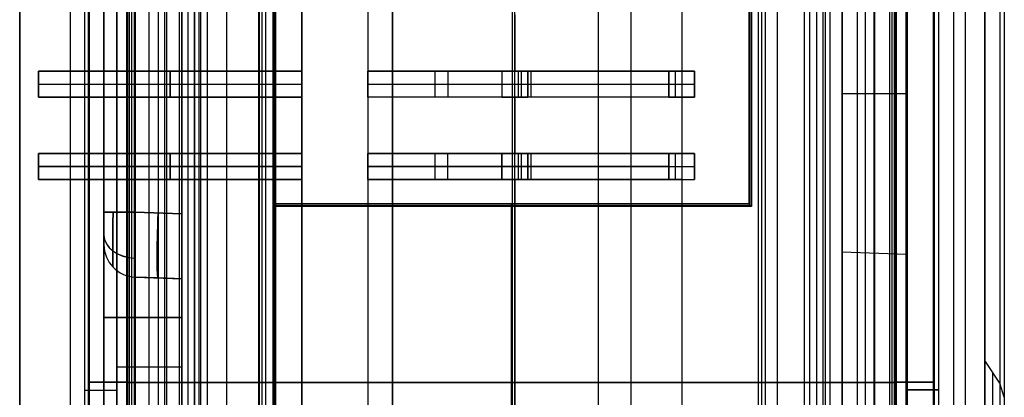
# Model space of a CAD drawing. Extents: x -15 to 7, y 1 to 148.
# Tile 29 of 194: x -8 to 7, y 56 to 62. Entities that reach past the tile are written whole.
import ezdxf

# ---------------------------------------------------------------- set-up
doc = ezdxf.new("R2010")
doc.units = 0
doc.layers.add('DEFAULT', color=7, linetype='CONTINUOUS')

msp = doc.modelspace()

# ---------------------------------------------------------------- linework, layer by layer
at = {"layer": 'DEFAULT', "color": 254}
for p, q in [((-7.845, 12.879, -53.989), (-7.845, 139.984, -53.989)), ((4.845, 26.585, -55.549), (4.845, 135.628, -55.549)), ((-7.845, 8.202, -18.751), (-7.845, 103.347, -18.751)), ((-7.066, 103.347, -17.951), (-7.066, 8.202, -17.951)), ((6.566, 8.202, -17.951), (6.566, 103.345, -17.951)), ((7.345, 103.345, -18.751), (7.345, 8.202, -18.751)), ((-5.345, 11.405, -21.057), (-5.345, 101.513, -21.057)), ((-5.846, 11.392, -21.07), (-5.846, 101.309, -21.07)), ((-6.847, 101.142, -18.6), (-6.847, 10.889, -18.6)), ((-6.847, 101.142, -19.8), (-6.847, 10.889, -19.8)), ((-6.847, 101.142, -19.2), (-6.847, 10.889, -19.2)), ((-6.782, 10.889, -18.7), (-6.782, 101.142, -18.7)), ((-6.782, 10.889, -18.7), (-6.782, 101.142, -18.7)), ((-6.777, 10.889, -19.2), (-6.777, 101.142, -19.2)), ((-6.777, 10.889, -19.2), (-6.777, 101.142, -19.2)), ((-6.773, 101.142, -19.7), (-6.773, 10.889, -19.7)), ((-6.773, 101.142, -19.7), (-6.773, 10.889, -19.7)), ((6.255, 10.889, -19.7), (6.255, 101.097, -19.7)), ((6.26, 10.889, -19.2), (6.26, 101.097, -19.2)), ((6.264, 101.097, -18.7), (6.264, 10.889, -18.7)), ((6.33, 101.097, -18.6), (6.33, 10.889, -18.6)), ((6.33, 101.097, -19.8), (6.33, 10.889, -19.8)), ((6.33, 101.097, -19.2), (6.33, 10.889, -19.2)), ((-6.347, 11.589, -17.932), (-6.347, 100.442, -17.932)), ((-6.347, 11.589, -18.6), (-6.347, 100.442, -18.6)), ((-6.347, 11.589, -19.8), (-6.347, 100.442, -19.8)), ((-6.347, 100.442, -21.083), (-6.347, 11.589, -21.083)), ((-6.347, 100.442, -20.442), (-6.347, 11.589, -20.442)), ((-6.347, 100.442, -18.266), (-6.347, 11.589, -18.266)), ((-6.197, 100.442, -18.7), (-6.197, 11.589, -18.7)), ((-6.197, 100.442, -18.7), (-6.197, 11.589, -18.7)), ((-6.189, 11.589, -18.4), (-6.189, 100.442, -18.4)), ((-6.189, 11.589, -18.4), (-6.189, 100.442, -18.4)), ((-6.182, 100.442, -18.1), (-6.182, 11.589, -18.1)), ((-6.182, 11.589, -18.1), (-6.182, 100.442, -18.1)), ((5.664, 100.397, -18.1), (5.664, 11.589, -18.1)), ((5.672, 11.589, -18.4), (5.672, 100.397, -18.4)), ((5.68, 11.589, -18.7), (5.68, 100.397, -18.7)), ((5.83, 100.397, -17.932), (5.83, 11.589, -17.932)), ((5.83, 11.589, -18.596), (5.83, 100.397, -18.596)), ((5.83, 100.397, -19.804), (5.83, 11.589, -19.804)), ((5.83, 11.589, -18.264), (5.83, 100.397, -18.264)), ((-6.545, 18.13, -25.957), (-6.545, 97.29, -25.957)), ((-6.545, 18.13, -21.767), (-6.545, 96.79, -21.767)), ((-6.545, 96.79, -30.148), (-6.545, 18.13, -30.148)), ((-6.062, 17.631, -30.648), (-6.062, 96.79, -30.648)), ((-6.062, 96.79, -21.267), (-6.062, 17.631, -21.267)), ((-5.704, 17.618, -30.66), (-5.704, 96.802, -30.66)), ((-5.704, 17.618, -21.254), (-5.704, 96.802, -21.254)), ((-5.345, 17.606, -30.673), (-5.345, 96.815, -30.673)), ((-5.345, 96.815, -21.242), (-5.345, 17.606, -21.242)), ((-3.937, 58.919, -19.7), (-3.937, 95.103, -19.7)), ((3.447, 95.103, -19.7), (3.447, 58.919, -19.7)), ((-3.916, 58.94, -18.9), (-3.916, 95.082, -18.9)), ((-3.895, 58.961, -18.1), (-3.895, 95.061, -18.1)), ((3.405, 95.061, -18.1), (3.405, 58.961, -18.1)), ((3.426, 58.94, -18.9), (3.426, 95.082, -18.9)), ((7.045, 40.819, -67.344), (7.045, 77.317, -67.344)), ((-3.937, 35.723, -19.7), (-3.937, 73.191, -19.7)), ((-3.916, 35.744, -18.9), (-3.916, 73.17, -18.9)), ((-3.895, 35.765, -18.1), (-3.895, 73.149, -18.1)), ((-6.545, 58.332, -72.507), (-6.545, 72.783, -72.507)), ((-6.545, 58.332, -46.639), (-6.545, 72.783, -46.639)), ((-5.345, 58.807, -82.694), (-5.345, 72.308, -82.694)), ((-5.345, 72.308, -62.32), (-5.345, 58.807, -62.32)), ((-5.345, 58.807, -56.826), (-5.345, 72.308, -56.826)), ((-5.345, 72.308, -36.452), (-5.345, 58.807, -36.452)), ((-6.545, 58.832, -62.845), (-6.545, 72.283, -62.845)), ((-6.545, 72.283, -82.169), (-6.545, 58.832, -82.169)), ((-6.545, 58.832, -36.977), (-6.545, 72.283, -36.977)), ((-6.545, 72.283, -56.301), (-6.545, 58.832, -56.301)), ((-6.062, 58.832, -82.669), (-6.062, 72.283, -82.669)), ((-6.062, 72.283, -62.345), (-6.062, 58.832, -62.345)), ((-6.062, 58.832, -56.801), (-6.062, 72.283, -56.801)), ((-6.062, 72.283, -36.477), (-6.062, 58.832, -36.477)), ((-5.704, 58.819, -82.682), (-5.704, 72.296, -82.682)), ((-5.704, 58.819, -62.333), (-5.704, 72.296, -62.333)), ((-5.704, 58.819, -56.814), (-5.704, 72.296, -56.814)), ((-5.704, 58.819, -36.465), (-5.704, 72.296, -36.465)), ((-5.15, 6.692, -105.511), (-5.15, 71.216, -105.511)), ((-7.845, 69.827, -106.786), (-7.845, 8.241, -106.786)), ((-6.345, 16.354, -103.386), (-6.345, 69.633, -103.386)), ((-6.345, 69.633, -101.088), (-6.345, 16.354, -101.088)), ((-6.345, 16.354, -102.237), (-6.345, 69.633, -102.237)), ((-5.845, 16.341, -103.399), (-5.845, 69.646, -103.399)), ((-5.381, 16.329, -101.063), (-5.381, 69.659, -101.063)), ((-5.345, 69.66, -101.062), (-5.345, 16.717, -101.062)), ((-5.345, 16.328, -103.412), (-5.345, 69.66, -103.412)), ((-5.15, 69.7, -107.012), (-5.15, 6.973, -107.012)), ((-4.65, 6.96, -107.025), (-4.65, 69.705, -107.025)), ((-4.15, 69.711, -107.038), (-4.15, 6.947, -107.038)), ((3.845, 6.956, -107.038), (3.845, 69.703, -107.038)), ((4.345, 6.969, -107.025), (4.345, 69.698, -107.025)), ((4.845, 6.982, -107.012), (4.845, 69.693, -107.012)), ((4.845, 69.66, -103.412), (4.845, 16.836, -103.412)), ((4.845, 16.836, -101.062), (4.845, 69.66, -101.062)), ((5.345, 16.849, -103.399), (5.345, 69.646, -103.399)), ((5.345, 16.849, -101.075), (5.345, 69.646, -101.075)), ((5.845, 69.633, -103.386), (5.845, 16.862, -103.386)), ((5.845, 16.862, -101.088), (5.845, 69.633, -101.088)), ((5.845, 16.862, -102.237), (5.845, 69.633, -102.237)), ((7.045, 69.447, -107.174), (7.045, 28.339, -107.174)), ((-4.15, 7.249, -107.35), (-4.15, 69.395, -107.35)), ((3.845, 7.257, -107.348), (3.845, 69.391, -107.348)), ((-7.066, 69.049, -107.586), (-7.066, 8.241, -107.586)), ((-5.608, 8.203, -107.624), (-5.608, 69.064, -107.624)), ((-4.15, 69.08, -107.663), (-4.15, 8.165, -107.663)), ((3.845, 8.17, -107.657), (3.845, 69.078, -107.657)), ((5.205, 8.206, -107.622), (5.205, 69.063, -107.622)), ((6.566, 8.241, -107.586), (6.566, 69.049, -107.586)), ((6.745, 28.094, -107.561), (6.745, 69.067, -107.561)), ((-5.345, 68.038, -105.13), (-5.345, 9.198, -105.13)), ((-5.247, 9.195, -105.133), (-5.247, 68.039, -105.133)), ((-5.15, 68.04, -105.136), (-5.15, 9.193, -105.136)), ((4.845, 63.099, -22.89), (4.845, 58.215, -22.89)), ((5.337, 58.198, -22.873), (5.337, 63.116, -22.873)), ((5.83, 58.181, -22.856), (5.83, 63.133, -22.856)), ((5.83, 60.657, -22.856), (4.845, 60.657, -22.89)), ((-3.937, 58.919, -19.7), (-3.895, 58.961, -18.1)), ((-3.916, 58.94, -18.9), (3.426, 58.94, -18.9)), ((3.405, 58.961, -18.1), (-3.895, 58.961, -18.1)), ((-0.259, 55.261, -18.1), (-0.259, 58.961, -18.1)), ((-0.245, 58.961, -18.1), (-0.245, 58.919, -19.7)), ((3.447, 58.919, -19.7), (3.405, 58.961, -18.1)), ((-6.062, 58.832, -62.345), (-5.345, 58.807, -62.32)), ((-6.062, 58.832, -36.477), (-5.345, 58.807, -36.452)), ((-5.345, 58.807, -56.826), (-6.062, 58.832, -56.801)), ((-5.345, 58.807, -82.694), (-6.062, 58.832, -82.669)), ((3.447, 58.919, -19.7), (-3.937, 58.919, -19.7)), ((-0.259, 55.303, -19.7), (-0.259, 58.919, -19.7)), ((-6.545, 58.332, -81.67), (-6.545, 58.332, -63.345)), ((-6.545, 58.332, -55.802), (-6.545, 58.332, -37.477)), ((4.845, 58.215, -30.89), (4.845, 53.299, -30.89)), ((4.845, 58.215, -22.89), (4.845, 58.215, -30.89)), ((5.83, 58.181, -22.856), (4.845, 58.215, -22.89)), ((5.83, 58.181, -30.856), (4.845, 58.215, -30.89)), ((5.83, 58.181, -26.873), (4.845, 58.215, -26.873)), ((5.337, 58.198, -30.873), (5.337, 58.198, -22.873)), ((5.337, 53.316, -30.873), (5.337, 58.198, -30.873)), ((5.83, 58.181, -30.856), (5.83, 58.181, -22.856)), ((5.83, 53.333, -30.856), (5.83, 58.181, -30.856)), ((5.83, 53.333, -25.33), (5.83, 58.181, -25.33)), ((-6.062, 57.832, -63.345), (-6.062, 57.832, -81.67)), ((-6.062, 57.832, -37.477), (-6.062, 57.832, -55.802)), ((-5.345, 57.807, -63.32), (-6.062, 57.832, -63.345)), ((-5.345, 57.807, -37.452), (-6.062, 57.832, -37.477)), ((-6.062, 57.832, -55.802), (-5.345, 57.807, -55.827)), ((-6.062, 57.832, -81.67), (-5.345, 57.807, -81.695)), ((-6.062, 57.832, -72.507), (-5.345, 57.807, -72.507)), ((-6.062, 57.832, -46.639), (-5.345, 57.807, -46.639)), ((-5.704, 57.82, -63.332), (-6.062, 57.832, -63.345)), ((-5.345, 57.807, -55.827), (-6.062, 57.832, -55.802)), ((-5.704, 57.82, -81.682), (-5.704, 57.82, -63.332)), ((-5.704, 57.82, -55.814), (-5.704, 57.82, -37.464)), ((-5.345, 57.807, -81.695), (-5.704, 57.82, -81.682)), ((-5.345, 57.807, -63.32), (-5.345, 57.807, -81.695)), ((-5.345, 57.807, -37.452), (-5.345, 57.807, -55.827)), ((-5.345, 52.313, -55.549), (-5.345, 57.807, -55.549)), ((-6.545, 57.71, -30.148), (-6.545, 57.71, -21.767)), ((-5.345, 57.21, -30.673), (-6.062, 57.21, -30.648)), ((-6.062, 57.21, -21.267), (-5.345, 57.21, -21.242)), ((7.278, 56.195, -33.067), (7.045, 56.548, -33.264)), ((-6.347, 56.446, -21.083), (-5.345, 56.446, -21.057)), ((-6.197, 56.213, -18.7), (-6.782, 56.213, -18.7)), ((-6.197, 56.213, -18.7), (-6.782, 56.213, -18.7)), ((-6.773, 56.212, -19.7), (-3.937, 56.212, -19.7)), ((-6.773, 56.212, -19.7), (6.255, 56.212, -19.7)), ((-6.182, 56.205, -18.1), (-3.895, 56.205, -18.1)), ((-6.182, 56.205, -18.1), (5.664, 56.205, -18.1)), ((6.264, 56.213, -18.7), (5.68, 56.213, -18.7)), ((-6.847, 56.091, -18.6), (-6.347, 56.091, -18.6)), ((-6.847, 56.089, -19.8), (-6.347, 56.089, -19.8)), ((5.83, 56.101, -19.804), (6.33, 56.101, -19.8)), ((6.33, 56.09, -18.6), (5.83, 56.09, -18.596)), ((7.345, 55.979, -32.941), (7.278, 56.195, -33.067)), ((-6.847, 56.015, -19.8), (-6.847, 56.015, -18.6)), ((-6.773, 56.015, -19.7), (-6.782, 56.015, -18.7)), ((-6.773, 56.015, -19.7), (-6.782, 56.015, -18.7)), ((-6.347, 56.015, -21.083), (-6.347, 56.015, -19.8)), ((-6.347, 56.015, -18.6), (-6.347, 56.015, -17.932)), ((-6.197, 56.015, -18.7), (-6.182, 56.015, -18.1)), ((-6.197, 56.015, -18.7), (-6.182, 56.015, -18.1)), ((5.664, 55.993, -18.1), (5.68, 55.993, -18.7)), ((5.83, 55.993, -30.856), (5.83, 55.993, -19.804)), ((5.83, 55.993, -18.596), (5.83, 55.993, -17.932)), ((6.264, 55.993, -18.7), (6.255, 55.993, -19.7)), ((6.33, 55.993, -19.8), (6.33, 55.993, -18.6))]:
    msp.add_line(p, q, dxfattribs=at)
at = {"layer": 'DEFAULT', "color": 171}
for p, q in [((-5.051, 27.536, -104.037), (-5.051, 75.396, -104.037)), ((4.552, 27.536, -104.037), (4.552, 75.396, -104.037)), ((-4.952, 70.457, -106.862), (-4.952, 1.062, -106.862)), ((-0.25, 70.457, -106.862), (-0.25, 5.483, -106.862)), ((4.453, 1.062, -106.862), (4.453, 70.457, -106.862)), ((-4.105, 27.601, -102.787), (-4.105, 70.294, -102.787)), ((-4.05, 27.519, -104.362), (-4.05, 70.239, -104.362)), ((-0.25, 70.239, -104.362), (-0.25, 5.57, -104.362)), ((3.55, 70.239, -104.362), (3.55, 41.08, -104.362)), ((3.605, 39.652, -102.787), (3.605, 70.294, -102.787)), ((-4.16, 69.887, -101.212), (-4.16, 27.684, -101.212)), ((3.66, 38.224, -101.212), (3.66, 69.887, -101.212)), ((-6.15, 27.684, -101.212), (-6.15, 69.633, -101.212)), ((-6.114, 27.63, -102.237), (-6.114, 69.598, -102.237)), ((-5.155, 69.633, -101.212), (-5.155, 27.684, -101.212)), ((4.655, 69.633, -101.212), (4.655, 27.684, -101.212)), ((5.615, 27.63, -102.237), (5.615, 69.598, -102.237)), ((5.65, 69.633, -101.212), (5.65, 27.684, -101.212)), ((-6.078, 69.562, -103.262), (-6.078, 27.576, -103.262)), ((-5.578, 69.562, -103.262), (-5.578, 27.576, -103.262)), ((-5.078, 27.576, -103.262), (-5.078, 69.562, -103.262)), ((4.579, 69.562, -103.262), (4.579, 27.576, -103.262)), ((5.079, 27.576, -103.262), (5.079, 69.562, -103.262)), ((5.579, 27.576, -103.262), (5.579, 69.562, -103.262))]:
    msp.add_line(p, q, dxfattribs=at)
at = {"layer": 'DEFAULT', "color": 7}
for p, q in [((5.653, 35.915, -18.07), (5.653, 72.999, -18.07)), ((-3.491, 65.887, -29.5), (-3.491, 43.027, -29.5)), ((-3.491, 43.027, -18.07), (-3.491, 65.887, -18.07)), ((-3.491, 65.887, -23.785), (-3.491, 43.027, -23.785)), ((-2.475, 65.887, -29.5), (-2.475, 43.027, -29.5)), ((-2.475, 65.887, -21.626), (-2.475, 43.027, -21.626)), ((-2.475, 65.887, -25.563), (-2.475, 43.027, -25.563)), ((1.589, 43.027, -21.626), (1.589, 65.887, -21.626)), ((5.653, 43.027, -21.626), (5.653, 65.887, -21.626)), ((4.256, 63.347, -18.07), (4.256, 45.567, -18.07)), ((4.256, 63.347, -12.736), (4.256, 45.567, -12.736)), ((4.256, 63.347, -15.403), (4.256, 45.567, -15.403)), ((-0.207, 45.966, -12.736), (-0.207, 62.948, -12.736)), ((1.081, 62.948, -18.07), (1.081, 45.966, -18.07)), ((2.369, 62.948, -12.736), (2.369, 45.966, -12.736)), ((-2.094, 46.588, -18.07), (-2.094, 62.326, -18.07)), ((-2.094, 46.588, -12.736), (-2.094, 62.326, -12.736)), ((-2.094, 62.326, -15.403), (-2.094, 46.588, -15.403)), ((-0.207, 61.006, -18.07), (-0.207, 61.877, -18.07)), ((-0.207, 61.877, -15.403), (-0.207, 61.006, -15.403)), ((2.369, 61.877, -18.07), (2.369, 61.006, -18.07)), ((2.369, 61.877, -15.403), (2.369, 61.006, -15.403)), ((-7.555, 61.006, -22.697), (-7.555, 60.607, -22.697)), ((-3.491, 61.006, -22.697), (-7.555, 61.006, -22.697)), ((-7.555, 61.006, -23.095), (-7.555, 60.607, -23.095)), ((-7.555, 61.006, -22.697), (-7.555, 61.006, -23.095)), ((-7.555, 60.607, -26.905), (-7.555, 61.006, -26.905)), ((-7.555, 61.006, -26.905), (-3.491, 61.006, -26.905)), ((-7.555, 60.607, -26.507), (-7.555, 61.006, -26.507)), ((-7.555, 61.006, -26.507), (-7.555, 61.006, -26.905)), ((-3.491, 61.006, -26.507), (-7.555, 61.006, -26.507)), ((-7.555, 61.006, -23.095), (-3.491, 61.006, -23.095)), ((-7.555, 61.006, -22.896), (-7.555, 60.607, -22.896)), ((-7.555, 61.006, -22.896), (-3.491, 61.006, -22.896)), ((-7.555, 61.006, -26.706), (-7.555, 60.607, -26.706)), ((-7.555, 61.006, -26.706), (-3.491, 61.006, -26.706)), ((-5.523, 61.006, -22.697), (-5.523, 60.607, -22.697)), ((-5.523, 61.006, -23.095), (-5.523, 61.006, -22.697)), ((-5.523, 60.607, -26.905), (-5.523, 61.006, -26.905)), ((-5.523, 61.006, -26.507), (-5.523, 60.607, -26.507)), ((-5.523, 61.006, -23.095), (-5.523, 60.607, -23.095)), ((-5.523, 61.006, -26.905), (-5.523, 61.006, -26.507)), ((-3.491, 61.006, -23.095), (-3.491, 61.006, -22.697)), ((-3.491, 61.006, -22.697), (-3.491, 60.607, -22.697)), ((-3.491, 60.607, -23.095), (-3.491, 61.006, -23.095)), ((-3.491, 61.006, -26.507), (-3.491, 60.607, -26.507)), ((-3.491, 60.607, -26.905), (-3.491, 61.006, -26.905)), ((-3.491, 61.006, -26.905), (-3.491, 61.006, -26.507)), ((-2.475, 61.006, -22.697), (-2.475, 61.006, -23.095)), ((-2.475, 61.006, -23.095), (-2.475, 60.607, -23.095)), ((-2.475, 60.607, -22.697), (-2.475, 61.006, -22.697)), ((-2.475, 60.607, -26.507), (-2.475, 61.006, -26.507)), ((-2.475, 61.006, -26.507), (-2.475, 61.006, -26.905)), ((-2.475, 61.006, -26.905), (-2.475, 60.607, -26.905)), ((-2.475, 61.006, -23.095), (-0.007, 61.006, -23.095)), ((2.568, 61.006, -26.905), (-2.475, 61.006, -26.905)), ((-2.475, 61.006, -26.507), (2.169, 61.006, -26.507)), ((-0.406, 61.006, -22.697), (-2.475, 61.006, -22.697)), ((-1.441, 61.006, -22.697), (-1.441, 60.607, -22.697)), ((-1.241, 61.006, -23.095), (-1.241, 60.607, -23.095)), ((-1.241, 61.006, -23.095), (-1.241, 61.006, -22.697)), ((-0.007, 61.006, -21.626), (-0.406, 61.006, -21.626)), ((-0.406, 61.006, -21.626), (-0.406, 60.607, -21.626)), ((-0.406, 61.006, -22.697), (-0.406, 60.607, -22.697)), ((-0.406, 61.006, -21.626), (-0.406, 61.006, -22.697)), ((-0.406, 61.006, -22.161), (-0.406, 60.607, -22.161)), ((-0.406, 61.006, -22.361), (-0.007, 61.006, -22.361)), ((-0.207, 60.607, -13.244), (-0.207, 61.006, -13.244)), ((-0.207, 61.006, -13.244), (-0.207, 61.006, -18.07)), ((-0.207, 61.006, -13.244), (-0.007, 61.006, -13.244)), ((-0.007, 61.006, -18.07), (-0.207, 61.006, -18.07)), ((-0.207, 61.006, -15.657), (-0.007, 61.006, -15.657)), ((-0.153, 61.006, -26.507), (-0.153, 60.607, -26.507)), ((-0.107, 61.006, -18.07), (-0.107, 61.006, -13.244)), ((-0.107, 61.006, -13.244), (-0.107, 60.607, -13.244)), ((-0.007, 60.607, -21.626), (-0.007, 61.006, -21.626)), ((-0.007, 61.006, -23.095), (-0.007, 60.607, -23.095)), ((-0.007, 61.006, -21.626), (-0.007, 61.006, -23.095)), ((-0.007, 61.006, -13.244), (-0.007, 61.006, -18.07)), ((-0.007, 60.607, -13.244), (-0.007, 61.006, -13.244)), ((-0.007, 61.006, -18.07), (-0.007, 60.607, -18.07)), ((-0.007, 61.006, -22.361), (-0.007, 60.607, -22.361)), ((-0.007, 61.006, -15.657), (-0.007, 60.607, -15.657)), ((0.047, 61.006, -26.905), (0.047, 61.006, -26.507)), ((0.047, 60.607, -26.905), (0.047, 61.006, -26.905)), ((2.568, 61.006, -21.626), (2.169, 61.006, -21.626)), ((2.169, 61.006, -21.626), (2.169, 60.607, -21.626)), ((2.169, 61.006, -26.507), (2.169, 61.006, -21.626)), ((2.169, 61.006, -26.507), (2.169, 60.607, -26.507)), ((2.169, 60.607, -18.07), (2.169, 61.006, -18.07)), ((2.169, 61.006, -18.07), (2.369, 61.006, -18.07)), ((2.169, 61.006, -13.244), (2.369, 61.006, -13.244)), ((2.169, 61.006, -18.07), (2.169, 61.006, -13.244)), ((2.169, 61.006, -13.244), (2.169, 60.607, -13.244)), ((2.169, 61.006, -24.266), (2.568, 61.006, -24.266)), ((2.169, 61.006, -24.066), (2.169, 60.607, -24.066)), ((2.169, 61.006, -15.657), (2.369, 61.006, -15.657)), ((2.169, 61.006, -15.657), (2.169, 60.607, -15.657)), ((2.269, 61.006, -18.07), (2.269, 61.006, -13.244)), ((2.269, 61.006, -13.244), (2.269, 60.607, -13.244)), ((2.369, 61.006, -18.07), (2.369, 61.006, -13.244)), ((2.369, 61.006, -13.244), (2.369, 60.607, -13.244)), ((2.568, 60.607, -21.626), (2.568, 61.006, -21.626)), ((2.568, 61.006, -21.626), (2.568, 61.006, -26.905)), ((2.568, 61.006, -26.905), (2.568, 60.607, -26.905)), ((2.568, 61.006, -24.266), (2.568, 60.607, -24.266)), ((-7.555, 60.807, -22.697), (-3.491, 60.807, -22.697)), ((-7.555, 60.807, -22.697), (-7.555, 60.807, -23.095)), ((-7.555, 60.807, -26.905), (-3.491, 60.807, -26.905)), ((-7.555, 60.807, -26.507), (-7.555, 60.807, -26.905)), ((-7.555, 60.807, -26.507), (-3.491, 60.807, -26.507)), ((-7.555, 60.807, -23.095), (-3.491, 60.807, -23.095)), ((-2.475, 60.807, -23.095), (-0.007, 60.807, -23.095)), ((-2.475, 60.807, -26.905), (2.568, 60.807, -26.905)), ((-2.475, 60.807, -26.507), (2.169, 60.807, -26.507)), ((-2.475, 60.807, -22.697), (-0.406, 60.807, -22.697)), ((-0.406, 60.807, -21.626), (-0.406, 60.807, -22.697)), ((-0.207, 60.807, -13.244), (-0.007, 60.807, -13.244)), ((-0.007, 60.807, -23.095), (-0.007, 60.807, -21.626)), ((-0.007, 60.807, -18.07), (-0.007, 60.807, -13.244)), ((2.169, 60.807, -21.626), (2.169, 60.807, -26.507)), ((2.169, 60.807, -13.244), (2.369, 60.807, -13.244)), ((2.169, 60.807, -13.244), (2.169, 60.807, -18.07)), ((2.568, 60.807, -26.905), (2.568, 60.807, -21.626)), ((-7.555, 60.607, -22.697), (-3.491, 60.607, -22.697)), ((-7.555, 60.607, -26.507), (-7.555, 60.607, -26.905)), ((-7.555, 60.607, -26.905), (-3.491, 60.607, -26.905)), ((-3.491, 60.607, -26.507), (-7.555, 60.607, -26.507)), ((-7.555, 60.607, -22.697), (-7.555, 60.607, -23.095)), ((-7.555, 60.607, -23.095), (-3.491, 60.607, -23.095)), ((-7.555, 60.607, -26.706), (-3.491, 60.607, -26.706)), ((-7.555, 60.607, -22.896), (-3.491, 60.607, -22.896)), ((-5.523, 60.607, -26.507), (-5.523, 60.607, -26.905)), ((-5.523, 60.607, -22.697), (-5.523, 60.607, -23.095)), ((-3.491, 60.607, -22.697), (-3.491, 60.607, -23.095)), ((-3.491, 60.607, -26.507), (-3.491, 60.607, -26.905)), ((-2.475, 60.607, -23.095), (-2.475, 60.607, -22.697)), ((-2.475, 60.607, -26.905), (-2.475, 60.607, -26.507)), ((-0.007, 60.607, -23.095), (-2.475, 60.607, -23.095)), ((-0.406, 60.607, -22.697), (-2.475, 60.607, -22.697)), ((2.568, 60.607, -26.905), (-2.475, 60.607, -26.905)), ((2.169, 60.607, -26.507), (-2.475, 60.607, -26.507)), ((-1.241, 60.607, -22.697), (-1.241, 60.607, -23.095)), ((-0.406, 60.607, -21.626), (-0.007, 60.607, -21.626)), ((-0.406, 60.607, -22.697), (-0.406, 60.607, -21.626)), ((-0.406, 60.607, -22.361), (-0.007, 60.607, -22.361)), ((-0.207, 59.736, -18.07), (-0.207, 60.607, -18.07)), ((-0.207, 60.607, -18.07), (-0.207, 60.607, -13.244)), ((-0.207, 60.607, -13.244), (-0.007, 60.607, -13.244)), ((-0.207, 60.607, -18.07), (-0.007, 60.607, -18.07)), ((-0.207, 60.607, -15.403), (-0.207, 59.736, -15.403)), ((-0.207, 60.607, -15.657), (-0.007, 60.607, -15.657)), ((-0.107, 60.607, -13.244), (-0.107, 60.607, -18.07)), ((-0.007, 60.607, -23.095), (-0.007, 60.607, -21.626)), ((-0.007, 60.607, -18.07), (-0.007, 60.607, -13.244)), ((0.047, 60.607, -26.507), (0.047, 60.607, -26.905)), ((2.169, 60.607, -21.626), (2.568, 60.607, -21.626)), ((2.169, 60.607, -26.507), (2.169, 60.607, -21.626)), ((2.369, 60.607, -18.07), (2.169, 60.607, -18.07)), ((2.369, 60.607, -13.244), (2.169, 60.607, -13.244)), ((2.169, 60.607, -13.244), (2.169, 60.607, -18.07)), ((2.169, 60.607, -24.266), (2.568, 60.607, -24.266)), ((2.169, 60.607, -15.657), (2.369, 60.607, -15.657)), ((2.269, 60.607, -13.244), (2.269, 60.607, -18.07)), ((2.369, 60.607, -13.244), (2.369, 60.607, -18.07)), ((2.369, 60.607, -18.07), (2.369, 59.736, -18.07)), ((2.369, 60.607, -15.403), (2.369, 59.736, -15.403)), ((2.568, 60.607, -21.626), (2.568, 60.607, -26.905)), ((-7.555, 59.337, -25), (-7.555, 59.736, -25)), ((-7.555, 59.736, -25), (-3.491, 59.736, -25)), ((-7.555, 59.337, -24.602), (-7.555, 59.736, -24.602)), ((-7.555, 59.736, -24.602), (-7.555, 59.736, -25)), ((-3.491, 59.736, -24.602), (-7.555, 59.736, -24.602)), ((-7.555, 59.337, -28.81), (-7.555, 59.736, -28.81)), ((-7.555, 59.736, -28.81), (-3.491, 59.736, -28.81)), ((-7.555, 59.337, -28.412), (-7.555, 59.736, -28.412)), ((-7.555, 59.736, -28.412), (-7.555, 59.736, -28.81)), ((-7.555, 59.736, -28.412), (-3.491, 59.736, -28.412)), ((-7.555, 59.736, -24.801), (-7.555, 59.337, -24.801)), ((-7.555, 59.736, -28.611), (-7.555, 59.337, -28.611)), ((-7.555, 59.736, -24.801), (-3.491, 59.736, -24.801)), ((-7.555, 59.736, -28.611), (-3.491, 59.736, -28.611)), ((-5.523, 59.337, -25), (-5.523, 59.736, -25)), ((-5.523, 59.736, -24.602), (-5.523, 59.337, -24.602)), ((-5.523, 59.337, -28.81), (-5.523, 59.736, -28.81)), ((-5.523, 59.736, -28.412), (-5.523, 59.337, -28.412)), ((-5.523, 59.736, -25), (-5.523, 59.736, -24.602)), ((-5.523, 59.736, -28.81), (-5.523, 59.736, -28.412)), ((-3.491, 59.736, -24.602), (-3.491, 59.337, -24.602)), ((-3.491, 59.337, -25), (-3.491, 59.736, -25)), ((-3.491, 59.736, -25), (-3.491, 59.736, -24.602)), ((-3.491, 59.736, -28.412), (-3.491, 59.337, -28.412)), ((-3.491, 59.337, -28.81), (-3.491, 59.736, -28.81)), ((-3.491, 59.736, -28.81), (-3.491, 59.736, -28.412)), ((-2.475, 59.736, -25), (-2.475, 59.337, -25)), ((-2.475, 59.337, -24.602), (-2.475, 59.736, -24.602)), ((-2.475, 59.736, -24.602), (-2.475, 59.736, -25)), ((-2.475, 59.337, -28.412), (-2.475, 59.736, -28.412)), ((-2.475, 59.736, -28.412), (-2.475, 59.736, -28.81)), ((-2.475, 59.736, -28.81), (-2.475, 59.337, -28.81)), ((-2.475, 59.736, -28.412), (2.169, 59.736, -28.412)), ((2.568, 59.736, -28.81), (-2.475, 59.736, -28.81)), ((-0.406, 59.736, -24.602), (-2.475, 59.736, -24.602)), ((-0.007, 59.736, -25), (-2.475, 59.736, -25)), ((-1.441, 59.736, -24.602), (-1.441, 59.337, -24.602)), ((-1.241, 59.337, -25), (-1.241, 59.736, -25)), ((-1.241, 59.736, -25), (-1.241, 59.736, -24.602)), ((-0.007, 59.736, -21.626), (-0.406, 59.736, -21.626)), ((-0.406, 59.736, -21.626), (-0.406, 59.337, -21.626)), ((-0.406, 59.337, -24.602), (-0.406, 59.736, -24.602)), ((-0.406, 59.736, -21.626), (-0.406, 59.736, -24.602)), ((-0.406, 59.736, -23.114), (-0.406, 59.337, -23.114)), ((-0.406, 59.736, -23.313), (-0.007, 59.736, -23.313)), ((-0.207, 59.337, -13.244), (-0.207, 59.736, -13.244)), ((-0.207, 59.736, -13.244), (-0.207, 59.736, -18.07)), ((-0.207, 59.736, -13.244), (-0.007, 59.736, -13.244)), ((-0.007, 59.736, -18.07), (-0.207, 59.736, -18.07)), ((-0.207, 59.736, -15.657), (-0.007, 59.736, -15.657)), ((-0.153, 59.736, -28.412), (-0.153, 59.337, -28.412)), ((-0.107, 59.736, -18.07), (-0.107, 59.736, -13.244)), ((-0.107, 59.736, -13.244), (-0.107, 59.337, -13.244)), ((-0.007, 59.337, -21.626), (-0.007, 59.736, -21.626)), ((-0.007, 59.337, -25), (-0.007, 59.736, -25)), ((-0.007, 59.736, -25), (-0.007, 59.736, -21.626)), ((-0.007, 59.736, -13.244), (-0.007, 59.736, -18.07)), ((-0.007, 59.337, -13.244), (-0.007, 59.736, -13.244)), ((-0.007, 59.736, -18.07), (-0.007, 59.337, -18.07)), ((-0.007, 59.736, -23.313), (-0.007, 59.337, -23.313)), ((-0.007, 59.736, -15.657), (-0.007, 59.337, -15.657)), ((0.047, 59.736, -28.81), (0.047, 59.736, -28.412)), ((0.047, 59.337, -28.81), (0.047, 59.736, -28.81)), ((2.169, 59.736, -21.626), (2.169, 59.337, -21.626)), ((2.568, 59.736, -21.626), (2.169, 59.736, -21.626)), ((2.169, 59.736, -28.412), (2.169, 59.736, -21.626)), ((2.169, 59.736, -28.412), (2.169, 59.337, -28.412)), ((2.169, 59.337, -18.07), (2.169, 59.736, -18.07)), ((2.169, 59.736, -18.07), (2.369, 59.736, -18.07)), ((2.169, 59.736, -13.244), (2.169, 59.337, -13.244)), ((2.369, 59.736, -13.244), (2.169, 59.736, -13.244)), ((2.169, 59.736, -18.07), (2.169, 59.736, -13.244)), ((2.169, 59.736, -25.218), (2.568, 59.736, -25.218)), ((2.169, 59.736, -25.019), (2.169, 59.337, -25.019)), ((2.169, 59.736, -15.657), (2.369, 59.736, -15.657)), ((2.169, 59.736, -15.657), (2.169, 59.337, -15.657)), ((2.269, 59.736, -13.244), (2.269, 59.337, -13.244)), ((2.269, 59.736, -18.07), (2.269, 59.736, -13.244)), ((2.369, 59.736, -18.07), (2.369, 59.736, -13.244)), ((2.369, 59.736, -13.244), (2.369, 59.337, -13.244)), ((2.568, 59.337, -21.626), (2.568, 59.736, -21.626)), ((2.568, 59.736, -21.626), (2.568, 59.736, -28.81)), ((2.568, 59.736, -28.81), (2.568, 59.337, -28.81)), ((2.568, 59.736, -25.218), (2.568, 59.337, -25.218)), ((-7.555, 59.537, -25), (-3.491, 59.537, -25)), ((-7.555, 59.537, -24.602), (-7.555, 59.537, -25)), ((-7.555, 59.537, -24.602), (-3.491, 59.537, -24.602)), ((-7.555, 59.537, -28.81), (-3.491, 59.537, -28.81)), ((-7.555, 59.537, -28.412), (-7.555, 59.537, -28.81)), ((-3.491, 59.537, -28.412), (-7.555, 59.537, -28.412)), ((-2.475, 59.537, -25), (-0.007, 59.537, -25)), ((-2.475, 59.537, -24.602), (-0.406, 59.537, -24.602)), ((2.169, 59.537, -28.412), (-2.475, 59.537, -28.412)), ((-2.475, 59.537, -28.81), (2.568, 59.537, -28.81)), ((-0.406, 59.537, -21.626), (-0.406, 59.537, -24.602)), ((-0.207, 59.537, -13.244), (-0.007, 59.537, -13.244)), ((-0.007, 59.537, -25), (-0.007, 59.537, -21.626)), ((-0.007, 59.537, -18.07), (-0.007, 59.537, -13.244)), ((2.169, 59.537, -21.626), (2.169, 59.537, -28.412)), ((2.169, 59.537, -13.244), (2.369, 59.537, -13.244)), ((2.169, 59.537, -13.244), (2.169, 59.537, -18.07)), ((2.568, 59.537, -28.81), (2.568, 59.537, -21.626)), ((-7.555, 59.337, -24.602), (-7.555, 59.337, -25)), ((-7.555, 59.337, -25), (-3.491, 59.337, -25)), ((-3.491, 59.337, -24.602), (-7.555, 59.337, -24.602)), ((-7.555, 59.337, -28.412), (-7.555, 59.337, -28.81)), ((-7.555, 59.337, -28.81), (-3.491, 59.337, -28.81)), ((-3.491, 59.337, -28.412), (-7.555, 59.337, -28.412)), ((-7.555, 59.337, -24.801), (-3.491, 59.337, -24.801)), ((-7.555, 59.337, -28.611), (-3.491, 59.337, -28.611)), ((-5.523, 59.337, -24.602), (-5.523, 59.337, -25)), ((-5.523, 59.337, -28.412), (-5.523, 59.337, -28.81)), ((-3.491, 59.337, -24.602), (-3.491, 59.337, -25)), ((-3.491, 59.337, -28.412), (-3.491, 59.337, -28.81)), ((-2.475, 59.337, -25), (-2.475, 59.337, -24.602)), ((-2.475, 59.337, -28.81), (-2.475, 59.337, -28.412)), ((-2.475, 59.337, -25), (-0.007, 59.337, -25)), ((-0.406, 59.337, -24.602), (-2.475, 59.337, -24.602)), ((-2.475, 59.337, -28.81), (2.568, 59.337, -28.81)), ((2.169, 59.337, -28.412), (-2.475, 59.337, -28.412)), ((-1.241, 59.337, -24.602), (-1.241, 59.337, -25)), ((-0.406, 59.337, -21.626), (-0.007, 59.337, -21.626)), ((-0.406, 59.337, -21.626), (-0.406, 59.337, -24.602)), ((-0.406, 59.337, -23.313), (-0.007, 59.337, -23.313)), ((-0.207, 50.846, -18.07), (-0.207, 59.337, -18.07)), ((-0.207, 59.337, -18.07), (-0.207, 59.337, -13.244)), ((-0.207, 59.337, -13.244), (-0.007, 59.337, -13.244)), ((-0.207, 59.337, -18.07), (-0.007, 59.337, -18.07)), ((-0.207, 59.337, -15.403), (-0.207, 50.846, -15.403)), ((-0.207, 59.337, -15.657), (-0.007, 59.337, -15.657)), ((-0.107, 59.337, -13.244), (-0.107, 59.337, -18.07)), ((-0.007, 59.337, -25), (-0.007, 59.337, -21.626)), ((-0.007, 59.337, -18.07), (-0.007, 59.337, -13.244)), ((0.047, 59.337, -28.412), (0.047, 59.337, -28.81)), ((2.169, 59.337, -21.626), (2.568, 59.337, -21.626)), ((2.169, 59.337, -21.626), (2.169, 59.337, -28.412)), ((2.369, 59.337, -18.07), (2.169, 59.337, -18.07)), ((2.369, 59.337, -13.244), (2.169, 59.337, -13.244)), ((2.169, 59.337, -13.244), (2.169, 59.337, -18.07)), ((2.169, 59.337, -25.218), (2.568, 59.337, -25.218)), ((2.169, 59.337, -15.657), (2.369, 59.337, -15.657)), ((2.269, 59.337, -13.244), (2.269, 59.337, -18.07)), ((2.369, 59.337, -13.244), (2.369, 59.337, -18.07)), ((2.369, 59.337, -18.07), (2.369, 50.846, -18.07)), ((2.369, 59.337, -15.403), (2.369, 50.846, -15.403)), ((2.568, 59.337, -28.81), (2.568, 59.337, -21.626))]:
    msp.add_line(p, q, dxfattribs=at)
at = {"layer": 'DEFAULT', "color": 254, "extrusion": (1, -2.13367e-10, -9.69271e-11)}
msp.add_arc((64.621, -37.951, 7.345), 9.989, 78.9645, 149.8976, dxfattribs=at)
at = {"layer": 'DEFAULT', "color": 254, "extrusion": (1, 0, 0)}
for centre, radius, start, end in [((64.621, -37.951, 7.345), 9.989, 78.9647, 149.8978), ((58.806, -55.827, -5.345), 0.999, 179.9856, 270.0144), ((327.711, -179.081, 7.162), 308.085, 151.73029, 166.48512)]:
    msp.add_arc(centre, radius, start, end, dxfattribs=at)
at = {"layer": 'DEFAULT', "color": 254, "extrusion": (1, 7.92933e-16, 2.02223e-15)}
msp.add_arc((64.621, -37.951, 7.045), 9.335, 78.8523, 149.8586, dxfattribs=at)
at = {"layer": 'DEFAULT', "color": 254, "extrusion": (1, 5.69737e-18, 2.64834e-15)}
msp.add_arc((64.621, -37.951, 7.278), 9.739, 78.9231, 149.8978, dxfattribs=at)
at = {"layer": 'DEFAULT', "color": 254, "extrusion": (1, -3.03351e-15, 1.25607e-15)}
msp.add_arc((58.831, -63.345, -6.545), 0.5, 89.9856, 180.0144, dxfattribs=at)
at = {"layer": 'DEFAULT', "color": 254, "extrusion": (1, -1.28688e-14, -1.28688e-14)}
msp.add_arc((58.831, -81.67, -6.545), 0.5, 179.9856, 270.0144, dxfattribs=at)
at = {"layer": 'DEFAULT', "color": 254, "extrusion": (1, -5.54566e-15, 7.3231e-15)}
msp.add_arc((58.831, -37.477, -6.545), 0.5, 89.9856, 180.0144, dxfattribs=at)
at = {"layer": 'DEFAULT', "color": 254, "extrusion": (1, -7.3231e-15, -5.54566e-15)}
msp.add_arc((58.831, -55.802, -6.545), 0.5, 179.9856, 270.0144, dxfattribs=at)
at = {"layer": 'DEFAULT', "color": 254, "extrusion": (0, 1, 0)}
for centre, start, end in [((6.045, -56.301, 58.832), 272, 0), ((6.045, -62.845, 58.832), 360, 88), ((6.045, -30.148, 57.21), 272, 0), ((6.045, -21.767, 57.21), 0, 88)]:
    msp.add_arc(centre, 0.5, start, end, dxfattribs=at)
at = {"layer": 'DEFAULT', "color": 254, "extrusion": (3.64228e-14, 1, -3.51731e-14)}
msp.add_arc((6.045, -36.977, 58.832), 0.5, 0, 88, dxfattribs=at)
at = {"layer": 'DEFAULT', "color": 254, "extrusion": (-2.83865e-14, 1, -2.74125e-14)}
msp.add_arc((6.045, -82.169, 58.832), 0.5, 272, 360, dxfattribs=at)
at = {"layer": 'DEFAULT', "color": 254, "extrusion": (0.999948, -0.007194, -0.007194)}
for centre in [(58.79, -55.843, -6.42), (58.79, -81.71, -6.234)]:
    msp.add_arc(centre, 0.853, 180.4141, 269.583, dxfattribs=at)
at = {"layer": 'DEFAULT', "color": 254, "extrusion": (0.999948, -0.007194, 0.007194)}
for centre in [(58.79, -37.433, -7.091), (58.79, -63.3, -7.277)]:
    msp.add_arc(centre, 0.853, 90.417, 179.5859, dxfattribs=at)
at = {"layer": 'DEFAULT', "color": 254, "extrusion": (0.999696, -0.017434, 0.017434)}
for centre in [(58.717, -63.212, -8.173), (58.717, -37.348, -7.722), (58.717, -37.348, -7.722), (58.717, -63.212, -8.173)]:
    msp.add_arc(centre, 1, 90.0313, 179.9862, dxfattribs=at)
at = {"layer": 'DEFAULT', "color": 254, "extrusion": (0.999696, -0.017434, -0.017434)}
for centre in [(58.717, -55.916, -6.096), (58.717, -81.78, -5.645), (58.717, -55.916, -6.096), (58.717, -81.78, -5.645)]:
    msp.add_arc(centre, 1, 180.0138, 269.9687, dxfattribs=at)
at = {"layer": 'DEFAULT', "color": 254, "extrusion": (0.998783, -0.034878, 0.034878)}
for centre in [(58.585, -63.024, -9.927), (58.585, -37.172, -9.025)]:
    msp.add_arc(centre, 1, 90.0698, 180, dxfattribs=at)
at = {"layer": 'DEFAULT', "color": 254, "extrusion": (0.998783, -0.034878, -0.034878)}
for centre in [(58.585, -56.05, -5.772), (58.585, -81.902, -4.87)]:
    msp.add_arc(centre, 1, 180, 269.9302, dxfattribs=at)
at = {"layer": 'DEFAULT', "color": 254, "extrusion": (1, 2.14479e-15, 2.14479e-15)}
msp.add_arc((58.806, -81.695, -5.345), 0.999, 179.9856, 270.0144, dxfattribs=at)
at = {"layer": 'DEFAULT', "color": 254, "extrusion": (1, 2.77283e-15, -3.66155e-15)}
msp.add_arc((58.806, -63.319, -5.345), 0.999, 89.9856, 180.0144, dxfattribs=at)
at = {"layer": 'DEFAULT', "color": 254, "extrusion": (1, 2.14479e-15, -2.14479e-15)}
msp.add_arc((58.806, -37.451, -5.345), 0.999, 89.9856, 180.0144, dxfattribs=at)
at = {"layer": 'DEFAULT', "color": 254, "extrusion": (5.91093e-14, -0.707107, 0.707107)}
msp.add_arc((-6.045, 1.643, -81.058), 0.5, 180, 267.1727, dxfattribs=at)
at = {"layer": 'DEFAULT', "color": 254, "extrusion": (0, 0.707107, 0.707107)}
msp.add_arc((6.045, -67.601, 15.1), 0.5, 0, 87.1727, dxfattribs=at)
at = {"layer": 'DEFAULT', "color": 254, "extrusion": (-2.82586e-14, -0.707107, 0.707107)}
msp.add_arc((-6.045, -16.649, -99.349), 0.5, 180, 267.1727, dxfattribs=at)
at = {"layer": 'DEFAULT', "color": 254, "extrusion": (1.89851e-15, 0.707107, 0.707107)}
msp.add_arc((6.045, -85.892, -3.191), 0.5, 0, 87.1727, dxfattribs=at)
at = {"layer": 'DEFAULT', "color": 254}
for centre in [(-6.045, 58.332, -55.802), (-6.045, 58.332, -37.477), (-6.045, 58.332, -81.67), (-6.045, 58.332, -63.345), (-6.045, 58.332, -46.639), (-6.045, 58.332, -72.507)]:
    msp.add_arc(centre, 0.5, 180, 268, dxfattribs=at)
at = {"layer": 'DEFAULT', "color": 254, "extrusion": (1, 7.0838e-12, -3.8086e-12)}
msp.add_arc((327.711, -179.081, 7.045), 307.883, 151.7309, 166.48661, dxfattribs=at)
at = {"layer": 'DEFAULT', "color": 254, "extrusion": (1, 2.24361e-15, -1.18227e-15)}
msp.add_arc((327.711, -179.081, 7.278), 308.287, 151.72969, 166.44877, dxfattribs=at)

doc.saveas('drawing.dxf')
